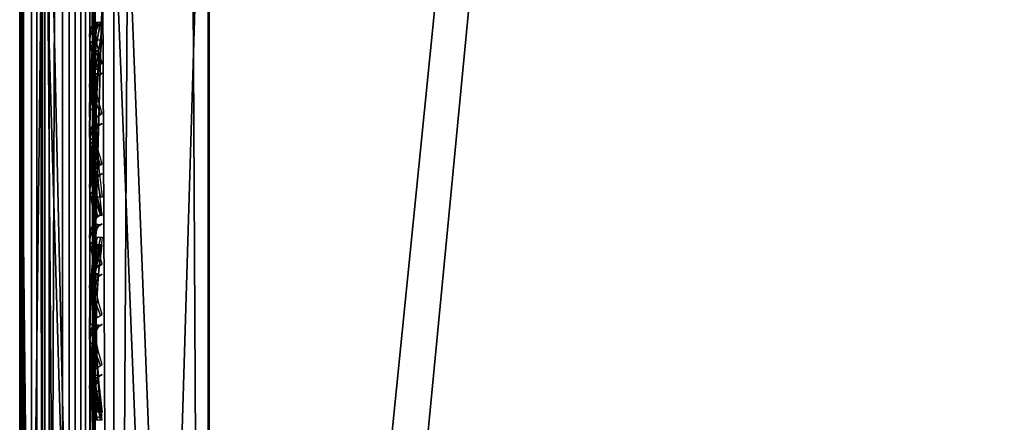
# Model space of a CAD drawing. Header units: inches. Extents: x 0 to 31.9, y -32.8 to 0.
# Tile 135 of 256: x 0 to 1.3, y -20.1 to -19.6. Entities that reach past the tile are written whole.
import ezdxf

# ---------------------------------------------------------------- set-up
doc = ezdxf.new("R2010")
doc.units = ezdxf.units.IN
doc.header["$LTSCALE"] = 0.03937
doc.header["$MEASUREMENT"] = 0
for name, color, linetype in [('A-FURN-3-ST', 151, 'Continuous'), ('A-FURN-3-ST-BK', 151, 'Continuous'), ('A-FURN-3-ST-SEAM', 250, 'Continuous'), ('A-FURN-3-STITCH', 15, 'Continuous')]:
    doc.layers.add(name, color=color, linetype=linetype)

msp = doc.modelspace()

# ---------------------------------------------------------------- meshes
at = {"layer": 'A-FURN-3-ST'}
mesh = msp.add_polyface(dxfattribs=at)
corners = [(0, -23.1604, 5.25), (0, -0.5005, 5.25), (0.0335, -23.1604, 5.125), (0.0471, -23.4405, 5.2201), (0.0121, -23.3915, 5.2691), (0.0121, -23.2855, 5.1981), (0.0472, -23.3121, 5.134), (0, -23.2561, 5.2691), (0, -23.3372, 5.3233), (0.073, -23.3237, 5.1059), (0.125, -23.1604, 5.0335), (0.1943, -23.3494, 5.0439), (0.25, -23.1604, 5), (0.2494, -23.3518, 5.0381), (0.2497, -22.7661, 17.9789), (0.25, -22.5516, 18), (0.1946, -22.7649, 17.9728), (0.125, -22.5516, 17.9665), (0.0731, -22.7518, 17.907), (0.0335, -22.5516, 17.875), (0.0473, -22.7459, 17.8771), (0.0121, -22.7323, 17.8091), (0.0121, -22.9061, 17.7562), (0.0472, -22.9326, 17.8203), (0.0121, -23.0662, 17.6707), (0.0471, -23.1047, 17.7283), (0.0121, -23.2066, 17.5555), (0.0471, -23.2556, 17.6045), (0.012, -23.3218, 17.4152), (0.047, -23.3794, 17.4537), (0, -23.3367, 17.2257), (0.012, -23.4075, 17.2551), (0, -23.2581, 17.3726), (0, -23.1524, 17.5012), (0, -23.0236, 17.6069), (0, -22.8767, 17.6853), (0, -22.7173, 17.7337), (0, -22.5516, 17.75), (0.1939, -23.3246, 17.6736), (0.2489, -23.3291, 17.6781), (0.1941, -23.1589, 17.8095), (0.2491, -23.1624, 17.8148), (0.1943, -22.9699, 17.9104), (0.2494, -22.9723, 17.9163), (0.073, -22.9442, 17.8484), (0.0729, -23.1216, 17.7536), (0.0728, -23.2771, 17.626), (0.0728, -23.4047, 17.4706), (0.1937, -23.4606, 17.508), (1.9696, -23.3764, 17.6781), (1.9799, -23.1488, 17.8528), (1.9921, -22.8839, 17.9626), (1.9787, -23.2079, 5), (0, -23.4104, 5.5002), (0, -23.3914, 5.4045), (0, -23.4016, 16.9007), (0, -0.2505, 5.5), (0, -23.3852, 17.0664)]
mesh.append_faces([[corners[k] for k in face] for face in [(0, 1, 2), (3, 4, 5, 6), (6, 5, 2), (2, 5, 0), (0, 5, 7), (7, 5, 8), (8, 5, 4), (6, 2, 9), (9, 2, 10), (9, 10, 11), (11, 10, 12), (11, 12, 13), (14, 15, 16), (16, 15, 17), (16, 17, 18), (18, 17, 19), (18, 19, 20), (20, 19, 21), (20, 21, 22, 23), (23, 22, 24, 25), (25, 24, 26, 27), (27, 26, 28, 29), (30, 31, 32), (32, 31, 28), (32, 28, 33), (33, 28, 26), (33, 26, 34), (34, 26, 24), (34, 24, 35), (35, 24, 22), (35, 22, 36), (36, 22, 21), (36, 21, 37), (37, 21, 19), (38, 39, 40), (40, 39, 41), (40, 41, 42), (42, 41, 43), (42, 43, 16), (16, 43, 14), (42, 16, 18, 44), (44, 18, 20, 23), (44, 23, 25, 45), (45, 25, 27, 46), (46, 27, 29, 47), (42, 44, 45, 40), (40, 45, 46, 38), (38, 46, 47, 48), (39, 49, 41), (41, 50, 43), (43, 51, 14), (52, 13, 12), (0, 53, 1), (7, 8, 0), (0, 8, 54), (0, 54, 53), (53, 55, 56), (55, 57, 37), (37, 57, 30), (37, 30, 32), (32, 33, 37), (37, 33, 34), (37, 34, 35), (35, 36, 37)]])
mesh = msp.add_polyface(dxfattribs=at)
corners = [(13.0748, -2.4795, 18), (13.1341, -2.201, 17.9625), (10.9613, -2.0663, 18), (11.0109, -1.786, 17.9625), (8.8349, -1.7261, 18), (8.8748, -1.4442, 17.9625), (6.698, -1.4591, 18), (6.7281, -1.176, 17.9625), (4.5532, -1.2657, 18), (4.5735, -0.9817, 17.9625), (2.403, -1.1461, 18), (13.296, -1.4403, 17.1847), (13.3037, -1.4036, 16.9), (11.1463, -1.02, 17.1847), (11.1526, -0.9831, 16.9), (0.2502, -0.8859, 17.9788), (0.25, -1.1005, 18), (13.2732, -1.5477, 17.45), (11.1272, -1.1283, 17.45), (13.2368, -1.7187, 17.6778), (11.0968, -1.3004, 17.6778), (8.9682, -0.7828, 17.45), (8.9438, -0.9559, 17.6778), (13.1894, -1.9416, 17.8526), (11.0572, -1.5248, 17.8526), (8.9119, -1.1815, 17.8526), (6.7561, -0.9121, 17.8526), (13.3037, -1.4036, 5.5), (11.1526, -0.9831, 5.5), (13.1995, -1.8926, 5), (11.0655, -1.4755, 5), (13.2394, -1.7055, 5.0381), (11.0989, -1.287, 5.0381), (11.1272, -1.1273, 5.1464), (13.2732, -1.5468, 5.1464), (11.1461, -1.0206, 5.3087), (13.2958, -1.4408, 5.3087), (8.9184, -1.1319, 5), (8.9452, -0.9425, 5.0381), (8.968, -0.7818, 5.1464), (15.318, -2.3829, 5), (8.8263, -24.1308, 5), (7.1307, -23.7908, 5), (5.4222, -23.5234, 5), (3.7038, -23.3289, 5), (6.7607, -0.8624, 5), (4.595, -0.6671, 5), (1.9787, -23.2079, 5), (2.424, -0.5465, 5), (0.25, -23.1604, 5), (0.25, -0.5005, 5), (0.0335, -23.1604, 5.125), (0, -0.5005, 5.25), (0.0335, -0.5005, 5.125), (0.125, -23.1604, 5.0335), (0.125, -0.5005, 5.0335), (0.0335, -1.1005, 17.875), (0.0122, -0.9197, 17.8092), (0, -1.1005, 17.75), (0.25, -22.5516, 18), (0.125, -22.5516, 17.9665), (0.125, -1.1005, 17.9665), (0.0335, -22.5516, 17.875), (0, -22.5516, 17.75), (0, -23.4104, 5.5002), (0, -0.2505, 5.5), (0, -23.4016, 16.9007), (0, -0.2505, 16.9), (8.958, -23.5365, 18), (15.1728, -2.965, 18), (7.2364, -23.1913, 18), (5.5016, -22.9198, 18), (3.7568, -22.7225, 18), (2.0052, -22.5997, 18)]
mesh.append_faces([[corners[k] for k in face] for face in [(0, 1, 2), (2, 1, 3), (2, 3, 4), (4, 3, 5), (4, 5, 6), (6, 5, 7), (6, 7, 8), (8, 7, 9), (8, 9, 10), (11, 12, 13), (13, 12, 14), (15, 16, 10), (17, 11, 13, 18), (19, 17, 18, 20), (20, 18, 21, 22), (23, 19, 20, 24), (24, 20, 22, 25), (1, 23, 24, 3), (3, 24, 25, 5), (5, 25, 26, 7), (12, 27, 14), (14, 27, 28), (29, 30, 31), (31, 30, 32), (31, 32, 33, 34), (34, 33, 35, 36), (36, 35, 27), (27, 35, 28), (30, 37, 32), (32, 37, 38), (32, 38, 39, 33), (40, 41, 29), (29, 42, 30), (30, 43, 37), (37, 44, 45), (45, 44, 46), (46, 47, 48), (48, 49, 50), (51, 52, 53), (51, 53, 54), (54, 53, 55), (54, 55, 49), (49, 55, 50), (56, 57, 58), (59, 16, 60), (60, 16, 61), (60, 61, 62), (62, 61, 56), (62, 56, 63), (63, 56, 58), (52, 64, 65), (65, 66, 67), (67, 66, 63), (67, 63, 58), (68, 69, 0), (70, 0, 2), (71, 2, 4), (72, 4, 6), (72, 6, 8), (72, 8, 73), (73, 8, 10), (73, 10, 59), (59, 10, 16)]])
mesh = msp.add_polyface(dxfattribs=at)
corners = [(8.9184, -1.1319, 5), (5.4222, -23.5234, 5), (3.7038, -23.3289, 5), (4.595, -0.6671, 5), (1.9787, -23.2079, 5), (2.424, -0.5465, 5), (0.25, -23.1604, 5), (7.0449, -24.2745, 16.9008), (7.0512, -24.2374, 17.1854), (5.3573, -24.0103, 16.9008), (5.3619, -23.9729, 17.1854), (3.6599, -23.8182, 16.9008), (3.6628, -23.7807, 17.1854), (1.956, -23.6986, 16.9008), (1.9571, -23.6609, 17.1854), (0.2485, -23.6516, 16.9008), (0.2486, -23.5676, 17.3215), (1.9617, -23.551, 17.4505), (0.2487, -23.4659, 17.5116), (1.9696, -23.3764, 17.6781), (0.2491, -23.1624, 17.8148), (1.9799, -23.1488, 17.8528), (0.2494, -22.9723, 17.9163), (1.9921, -22.8839, 17.9626), (0.2497, -22.7661, 17.9789), (2.0052, -22.5997, 18), (0.25, -22.5516, 18), (5.4641, -23.2019, 17.9626), (7.2364, -23.1913, 18), (5.5016, -22.9198, 18), (3.7315, -23.0059, 17.9626), (3.7568, -22.7225, 18), (7.1404, -23.7326, 17.8528), (7.1867, -23.4715, 17.9626), (5.4291, -23.4648, 17.8528), (3.7079, -23.2701, 17.8528), (7.1007, -23.9569, 17.6781), (5.3991, -23.6906, 17.6781), (3.6877, -23.4969, 17.6781), (7.0703, -24.1291, 17.4505), (5.3761, -23.8639, 17.4505), (3.6723, -23.6711, 17.4505), (7.0434, -24.2832, 5.5004), (5.3561, -24.019, 5.5004), (3.6592, -23.827, 5.5004), (1.9556, -23.7073, 5.5004), (0.2485, -23.6604, 5.5004), (7.0499, -24.2458, 5.3089), (5.361, -23.9814, 5.3089), (3.6624, -23.7891, 5.3089), (1.9571, -23.6694, 5.3089), (0.2486, -23.6223, 5.309), (1.9621, -23.5612, 5.1466), (0.2489, -23.5141, 5.1466), (1.9697, -23.3991, 5.0381), (0.2494, -23.3518, 5.0381), (3.6866, -23.5196, 5.0381), (3.672, -23.6812, 5.1466), (5.3968, -23.7131, 5.0381), (5.3753, -23.874, 5.1466), (7.1307, -23.7908, 5), (7.0972, -23.9793, 5.0381), (7.0688, -24.1391, 5.1466), (8.8349, -1.7261, 18)]
mesh.append_faces([[corners[k] for k in face] for face in [(0, 1, 2), (3, 2, 4), (5, 4, 6), (7, 8, 9), (9, 8, 10), (9, 10, 11), (11, 10, 12), (11, 12, 13), (13, 12, 14), (13, 14, 15), (16, 14, 17), (18, 17, 19), (20, 19, 21), (22, 21, 23), (24, 23, 25), (24, 25, 26), (27, 28, 29), (27, 29, 30), (30, 29, 31), (30, 31, 23), (23, 31, 25), (32, 33, 27, 34), (34, 27, 30, 35), (35, 30, 23, 21), (36, 32, 34, 37), (37, 34, 35, 38), (38, 35, 21, 19), (39, 36, 37, 40), (40, 37, 38, 41), (41, 38, 19, 17), (8, 39, 40, 10), (10, 40, 41, 12), (12, 41, 17, 14), (42, 7, 43), (43, 7, 9), (43, 9, 44), (44, 9, 11), (44, 11, 45), (45, 11, 13), (45, 13, 46), (47, 42, 43), (47, 43, 48), (48, 43, 44), (48, 44, 49), (49, 44, 45), (49, 45, 50), (50, 45, 46), (50, 51, 52), (52, 53, 54), (54, 55, 4), (4, 2, 54), (54, 2, 56), (54, 56, 57, 52), (52, 57, 49, 50), (2, 1, 56), (56, 1, 58), (56, 58, 59, 57), (57, 59, 48, 49), (1, 60, 58), (58, 60, 61), (58, 61, 62, 59), (59, 62, 47, 48), (29, 63, 31)]])
at = {"layer": 'A-FURN-3-ST-BK'}
mesh = msp.add_polyface(dxfattribs=at)
corners = [(3.78, -19.0905, 18.6366), (2.0182, -18.9594, 18.4537), (2.0172, -18.9762, 18.6366), (0.2514, -18.9131, 18.5229), (0.2513, -18.9315, 18.6366), (3.7554, -19.3899, 18.0337), (1.9967, -19.4568, 18), (2.0046, -19.2764, 18.0337), (0.25, -19.4125, 18), (0.2503, -19.298, 18.0133), (0.2506, -19.1897, 18.0524), (2.0114, -19.1203, 18.1304), (0.2509, -19.0931, 18.1153), (0.2511, -19.0136, 18.1986), (2.0162, -19.0097, 18.277), (0.2513, -18.9552, 18.2979), (0.2514, -18.921, 18.4079), (3.7403, -19.5698, 18), (2.0052, -22.5997, 18), (0.25, -22.5516, 18), (1.9926, -22.884, 17.9626), (0.2506, -22.9724, 17.9164), (0.2503, -22.7661, 17.9788), (3.7568, -22.7225, 18), (0.1951, -22.7673, 17.9848), (0.1952, -19.2994, 18.0192), (0.1961, -18.919, 18.5226), (0.1961, -18.9268, 18.409), (0.196, -18.9606, 18.3003), (0.1959, -19.0183, 18.2022), (0.1957, -19.097, 18.1199), (0.1955, -19.1924, 18.0578), (0.2515, -22.5979, 31.5464), (0.1959, -20.7704, 25.0899), (0.2514, -22.7112, 31.8491), (0.196, -22.7165, 31.8465), (0.2513, -22.8715, 32.1296), (1.9992, -22.7791, 31.8907), (2.0044, -22.646, 31.5464), (3.7538, -22.7687, 31.5464)]
mesh.append_faces([[corners[k] for k in face] for face in [(0, 1, 2), (2, 1, 3), (2, 3, 4), (5, 6, 7), (8, 9, 6), (6, 9, 7), (9, 10, 7), (7, 10, 11), (10, 12, 11), (11, 12, 13), (11, 13, 14), (14, 13, 15), (14, 15, 16), (14, 16, 1), (1, 16, 3), (17, 18, 6), (6, 18, 19), (6, 19, 8), (20, 21, 22), (20, 22, 18), (18, 22, 19), (18, 23, 20), (24, 19, 22), (9, 8, 25), (26, 4, 3), (27, 3, 16), (28, 16, 15), (29, 15, 13), (30, 13, 12), (31, 12, 10), (25, 10, 9), (32, 4, 33), (34, 32, 35), (35, 36, 34), (36, 37, 34), (34, 37, 38), (34, 38, 32), (37, 39, 38), (38, 0, 2), (38, 2, 32), (32, 2, 4)]])
mesh = msp.add_polyface(dxfattribs=at)
corners = [(0.0474, -22.7863, 18.0803), (0.0122, -22.7998, 18.1485), (0.0335, -22.5516, 18.125), (0, -22.5516, 18.25), (0, -22.8148, 18.224), (0.0733, -22.7803, 18.0505), (0.125, -22.5516, 18.0335), (0.1951, -22.7673, 17.9848), (0.25, -22.5516, 18), (0, -19.4125, 18.25), (0.0335, -19.4125, 18.125), (0.125, -19.4125, 18.0335), (0.25, -19.4125, 18), (0.1952, -19.2994, 18.0192), (0.0733, -19.3148, 18.0844), (0.0475, -19.3217, 18.1139), (0.0122, -19.3376, 18.1816), (0, -19.3011, 18.2762), (0.0122, -19.2667, 18.2072), (0.1959, -20.7704, 25.0899), (0.2513, -18.9315, 18.6366), (0.1258, -18.9633, 18.6276), (0.0737, -20.8347, 25.0716), (0.0337, -19.0514, 18.6026), (0.0475, -20.8641, 25.0633), (0.0122, -20.9311, 25.0443), (0.0337, -22.7178, 31.5124), (0, -22.8384, 31.4781), (0, -19.172, 18.5683), (0.1258, -22.6297, 31.5374), (0.2515, -22.5979, 31.5464), (0.196, -22.7165, 31.8465), (0.0737, -22.777, 31.8182), (0.0477, -22.8046, 31.8052)]
mesh.append_faces([[corners[k] for k in face] for face in [(0, 1, 2), (2, 1, 3), (3, 1, 4), (0, 2, 5), (5, 2, 6), (5, 6, 7), (7, 6, 8), (3, 9, 2), (2, 9, 10), (2, 10, 6), (6, 10, 11), (6, 11, 8), (8, 11, 12), (13, 12, 11), (13, 11, 14), (14, 11, 10), (14, 10, 15), (15, 10, 16), (10, 9, 16), (16, 9, 17), (16, 17, 18), (19, 20, 21), (19, 21, 22), (22, 21, 23), (22, 23, 24), (24, 23, 25), (24, 25, 26), (26, 25, 27), (27, 25, 28), (28, 25, 23), (24, 26, 22), (22, 26, 29), (22, 29, 19), (19, 29, 30), (31, 30, 29), (31, 29, 32), (32, 29, 26), (32, 26, 33), (4, 27, 3), (3, 27, 9), (9, 27, 28)]])
at = {"layer": 'A-FURN-3-ST-SEAM'}
mesh = msp.add_polyface(dxfattribs=at)
corners = [(0.0734, -8.2503, 17.8563), (0.0872, -8.2503, 17.8675), (0.0872, -15.4006, 17.8675), (0.0734, -15.4006, 17.8563), (0.0872, -22.5508, 17.8675), (0.0734, -22.5508, 17.8563), (0.0872, -22.7272, 17.8512), (0.0734, -22.7251, 17.8401), (0.1, -22.7329, 17.8831), (0.0965, -22.7299, 17.866), (0.1, -22.5508, 17.9), (0.0965, -22.5508, 17.8826), (0.1, -15.4006, 17.9), (0.0965, -15.4006, 17.8826), (0.1, -8.2503, 17.9), (0.0965, -8.2503, 17.8826), (0.0567, -22.7241, 17.8344), (0.0567, -22.5508, 17.8505), (0.0567, -15.4006, 17.8505), (0.0567, -8.2503, 17.8505), (0.0228, -8.2503, 17.8588), (0.039, -8.2503, 17.8515), (0.039, -15.4006, 17.8515), (0.0228, -15.4006, 17.8588), (0.039, -22.5508, 17.8515), (0.0228, -22.5508, 17.8588), (0.039, -22.7242, 17.8354), (0.0228, -22.7256, 17.8426), (0.0019, -22.7307, 17.8701), (0.0019, -22.5508, 17.8868), (0.0019, -15.4006, 17.8868), (0.0019, -8.2503, 17.8868), (0.0051, -8.2503, 17.9217), (0.0003, -8.2503, 17.9045), (0.0003, -15.4006, 17.9045), (0.0051, -15.4006, 17.9217), (0.0003, -22.5508, 17.9045), (0.0051, -22.5508, 17.9217), (0.0003, -22.7339, 17.8875), (0.0051, -22.737, 17.9044), (0.0655, -22.7417, 17.9294), (0.0812, -22.7402, 17.9214), (0.0812, -22.5508, 17.939), (0.0655, -22.5508, 17.9472), (0.0812, -15.4006, 17.939), (0.0655, -15.4006, 17.9472), (0.0812, -8.2503, 17.939), (0.0655, -8.2503, 17.9472), (0.0929, -22.7377, 17.9082), (0.0929, -22.5508, 17.9255), (0.0929, -15.4006, 17.9255), (0.0929, -8.2503, 17.9255), (0.0304, -8.2503, 17.9459), (0.0304, -15.4006, 17.9459), (0.0304, -22.5508, 17.9459), (0.0304, -22.7414, 17.9282), (0.0155, -8.2503, 17.9362), (0.0155, -15.4006, 17.9362), (0.0155, -22.5508, 17.9362), (0.0155, -22.7397, 17.9187)]
mesh.append_faces([[corners[k] for k in face] for face in [(0, 1, 2, 3), (3, 2, 4, 5), (5, 4, 6, 7), (8, 9, 10), (10, 9, 11), (10, 11, 12), (12, 11, 13), (12, 13, 14), (14, 13, 15), (7, 16, 17, 5), (5, 17, 18, 3), (3, 18, 19, 0), (20, 21, 22, 23), (23, 22, 24, 25), (25, 24, 26, 27), (27, 28, 29, 25), (25, 29, 30, 23), (23, 30, 31, 20), (32, 33, 34, 35), (35, 34, 36, 37), (37, 36, 38, 39), (40, 41, 42, 43), (43, 42, 44, 45), (45, 44, 46, 47), (41, 48, 49, 42), (42, 49, 50, 44), (44, 50, 51, 46), (48, 8, 49), (49, 8, 10), (49, 10, 50), (50, 10, 12), (50, 12, 51), (51, 12, 14), (47, 52, 53, 45), (45, 53, 54, 43), (43, 54, 55, 40), (52, 56, 57, 53), (53, 57, 58, 54), (54, 58, 59, 55), (56, 32, 35, 57), (57, 35, 37, 58), (58, 37, 39, 59), (1, 15, 13, 2), (2, 13, 11, 4), (4, 11, 9, 6), (21, 19, 18, 22), (22, 18, 17, 24), (24, 17, 16, 26), (33, 31, 30, 34), (34, 30, 29, 36), (36, 29, 28, 38)]])
mesh = msp.add_polyface(dxfattribs=at)
corners = [(0.0872, -20.2804, 22.9037), (0.0734, -20.2912, 22.9006), (0.0734, -19.0691, 18.5973), (0.0872, -19.0582, 18.6004), (0.0872, -19.3287, 18.142), (0.0734, -19.3313, 18.153), (0.0734, -19.4118, 18.1437), (0.0872, -19.4118, 18.1325), (0.0734, -21.5045, 18.1437), (0.0872, -21.5045, 18.1325), (0.039, -21.5045, 18.1485), (0.0567, -21.5045, 18.1495), (0.0567, -19.4118, 18.1495), (0.039, -19.4118, 18.1485), (0.0567, -19.3326, 18.1586), (0.039, -19.3324, 18.1576), (0.039, -19.0737, 18.596), (0.0567, -19.0746, 18.5957), (0.0567, -20.2968, 22.899), (0.039, -20.2958, 22.8993), (0.0228, -20.2887, 22.9013), (0.0228, -19.0666, 18.598), (0.0228, -19.3307, 18.1505), (0.0228, -19.4118, 18.1412), (0.0228, -21.5045, 18.1412), (0.0003, -21.5045, 18.0955), (0.0019, -21.5045, 18.1132), (0.0019, -19.4118, 18.1132), (0.0003, -19.4118, 18.0955), (0.0019, -19.3244, 18.1232), (0.0003, -19.3204, 18.106), (0.0003, -19.0226, 18.6105), (0.0019, -19.0397, 18.6057), (0.0019, -20.2618, 22.9089), (0.0003, -20.2448, 22.9138), (0.0051, -20.2283, 22.9185), (0.0051, -19.0061, 18.6152), (0.0051, -19.3165, 18.0892), (0.0051, -19.4118, 18.0783), (0.0051, -21.5045, 18.0783), (0.0812, -21.5045, 18.061), (0.0655, -21.5045, 18.0528), (0.0655, -19.4118, 18.0528), (0.0812, -19.4118, 18.061), (0.0812, -18.9895, 18.6199), (0.0655, -18.9816, 18.6222), (0.0655, -20.2038, 22.9254), (0.0812, -20.2116, 22.9232), (0.0929, -20.2246, 22.9195), (0.0929, -19.0024, 18.6163), (0.0929, -19.4118, 18.0745), (0.0929, -21.5045, 18.0745), (0.1, -19.4118, 18.1), (0.1, -19.3214, 18.1104), (0.1, -19.027, 18.6093), (0.1, -20.2491, 22.9125), (0.0965, -19.4118, 18.1174), (0.1, -21.5045, 18.1), (0.0965, -19.3253, 18.1273), (0.0965, -19.0437, 18.6045), (0.0965, -20.2658, 22.9078), (0.0304, -20.205, 22.9251), (0.0304, -18.9829, 18.6218), (0.0304, -19.4118, 18.0541), (0.0304, -21.5045, 18.0541), (0.0155, -20.2143, 22.9224), (0.0155, -18.9922, 18.6192), (0.0155, -19.4118, 18.0638), (0.0155, -21.5045, 18.0638), (0.0965, -21.5045, 18.1174)]
mesh.append_faces([[corners[k] for k in face] for face in [(0, 1, 2, 3), (4, 5, 6, 7), (7, 6, 8, 9), (10, 11, 12, 13), (13, 12, 14, 15), (16, 17, 18, 19), (19, 20, 21, 16), (15, 22, 23, 13), (13, 23, 24, 10), (25, 26, 27, 28), (28, 27, 29, 30), (31, 32, 33, 34), (34, 35, 36, 31), (30, 37, 38, 28), (28, 38, 39, 25), (40, 41, 42, 43), (44, 45, 46, 47), (47, 48, 49, 44), (43, 50, 51, 40), (52, 51, 50), (52, 50, 53), (54, 49, 55), (55, 49, 48), (56, 57, 52), (56, 52, 58), (59, 54, 60), (60, 54, 55), (61, 46, 45, 62), (63, 42, 41, 64), (65, 61, 62, 66), (67, 63, 64, 68), (35, 65, 66, 36), (38, 67, 68, 39), (20, 33, 32, 21), (22, 29, 27, 23), (23, 27, 26, 24), (1, 18, 17, 2), (5, 14, 12, 6), (6, 12, 11, 8), (60, 0, 3, 59), (58, 4, 7, 56), (56, 7, 9, 69)]])
mesh = msp.add_polyface(dxfattribs=at)
corners = [(0.0872, -22.7246, 31.5102), (0.0734, -22.7354, 31.5071), (0.0734, -20.2912, 22.9006), (0.0872, -20.2804, 22.9037), (0.0872, -21.5045, 18.1325), (0.0734, -21.5045, 18.1437), (0.0734, -22.5508, 18.1437), (0.0872, -22.5508, 18.1325), (0.039, -22.5508, 18.1485), (0.0567, -22.5508, 18.1495), (0.0567, -21.5045, 18.1495), (0.039, -21.5045, 18.1485), (0.039, -20.2958, 22.8993), (0.0567, -20.2968, 22.899), (0.0567, -22.741, 31.5055), (0.039, -22.74, 31.5058), (0.0228, -22.733, 31.5078), (0.0228, -20.2887, 22.9013), (0.0228, -21.5045, 18.1412), (0.0228, -22.5508, 18.1412), (0.0003, -22.5508, 18.0955), (0.0019, -22.5508, 18.1132), (0.0019, -21.5045, 18.1132), (0.0003, -21.5045, 18.0955), (0.0003, -20.2448, 22.9138), (0.0019, -20.2618, 22.9089), (0.0019, -22.7061, 31.5155), (0.0003, -22.689, 31.5203), (0.0051, -22.6725, 31.525), (0.0051, -20.2283, 22.9185), (0.0051, -21.5045, 18.0783), (0.0051, -22.5508, 18.0783), (0.0812, -22.6941, 18.052), (0.0655, -22.6931, 18.0439), (0.0655, -22.5508, 18.0528), (0.0812, -22.5508, 18.061), (0.0655, -21.5045, 18.0528), (0.0812, -21.5045, 18.061), (0.0812, -20.2116, 22.9232), (0.0655, -20.2038, 22.9254), (0.0655, -22.648, 31.532), (0.0812, -22.6559, 31.5297), (0.0929, -22.6688, 31.526), (0.0929, -20.2246, 22.9195), (0.0929, -21.5045, 18.0745), (0.0929, -22.5508, 18.0745), (0.0929, -22.6958, 18.0654), (0.1, -22.5508, 18.1), (0.1, -21.5045, 18.1), (0.1, -19.4118, 18.1), (0.1, -20.2491, 22.9125), (0.1, -22.6934, 31.5191), (0.0965, -22.5508, 18.1174), (0.1, -22.699, 18.0907), (0.0965, -21.5045, 18.1174), (0.0965, -19.4118, 18.1174), (0.0965, -20.2658, 22.9078), (0.0965, -22.7101, 31.5143), (0.0304, -22.6493, 31.5316), (0.0304, -20.205, 22.9251), (0.0304, -21.5045, 18.0541), (0.0304, -22.5508, 18.0541), (0.0304, -22.6933, 18.0452), (0.0155, -22.6586, 31.529), (0.0155, -20.2143, 22.9224), (0.0155, -21.5045, 18.0638), (0.0155, -22.5508, 18.0638), (0.0155, -22.6945, 18.0548)]
mesh.append_faces([[corners[k] for k in face] for face in [(0, 1, 2, 3), (4, 5, 6, 7), (8, 9, 10, 11), (12, 13, 14, 15), (15, 16, 17, 12), (11, 18, 19, 8), (20, 21, 22, 23), (24, 25, 26, 27), (27, 28, 29, 24), (23, 30, 31, 20), (32, 33, 34, 35), (35, 34, 36, 37), (38, 39, 40, 41), (41, 42, 43, 38), (37, 44, 45, 35), (35, 45, 46, 32), (47, 46, 45), (47, 45, 48), (48, 45, 44), (48, 44, 49), (50, 43, 51), (51, 43, 42), (52, 53, 47), (52, 47, 54), (54, 47, 48), (54, 48, 55), (56, 50, 57), (57, 50, 51), (58, 40, 39, 59), (60, 36, 34, 61), (61, 34, 33, 62), (63, 58, 59, 64), (65, 60, 61, 66), (66, 61, 62, 67), (28, 63, 64, 29), (30, 65, 66, 31), (16, 26, 25, 17), (18, 22, 21, 19), (1, 14, 13, 2), (5, 10, 9, 6), (57, 0, 3, 56), (54, 4, 7, 52)]])
at = {"layer": 'A-FURN-3-STITCH'}
mesh = msp.add_polymesh((7, 4), dxfattribs=at)
for k, corner in enumerate([(0.1007, -19.582, 18.0526), (0.1028, -19.582, 18.0512), (0.1071, -19.582, 18.0483), (0.1093, -19.582, 18.0468), (0.0964, -19.6204, 18.0463), (0.096, -19.6204, 18.0411), (0.1003, -19.6204, 18.0382), (0.105, -19.6204, 18.0404), (0.0938, -19.6592, 18.0424), (0.0934, -19.6592, 18.0372), (0.0977, -19.6592, 18.0343), (0.1024, -19.6592, 18.0366), (0.0929, -19.6983, 18.0411), (0.0926, -19.6983, 18.0359), (0.0969, -19.6983, 18.033), (0.1016, -19.6983, 18.0353), (0.0938, -19.7374, 18.0424), (0.0934, -19.7374, 18.0372), (0.0977, -19.7374, 18.0343), (0.1024, -19.7374, 18.0365), (0.0964, -19.7762, 18.0461), (0.096, -19.7762, 18.0409), (0.1003, -19.7762, 18.038), (0.105, -19.7762, 18.0403), (0.1007, -19.8145, 18.0524), (0.1028, -19.8145, 18.0509), (0.1071, -19.8145, 18.048), (0.1093, -19.8145, 18.0466)]):
    mesh.set_mesh_vertex(divmod(k, 4), corner)
mesh = msp.add_polymesh((7, 4), dxfattribs=at)
for k, corner in enumerate([(0.1093, -19.5833, 20.7294), (0.1071, -19.5848, 20.7291), (0.1028, -19.5876, 20.7284), (0.1007, -19.589, 20.7281), (0.105, -19.586, 20.7682), (0.1003, -19.5838, 20.7687), (0.096, -19.5866, 20.768), (0.0964, -19.5917, 20.7669), (0.1024, -19.5912, 20.8069), (0.0977, -19.589, 20.8074), (0.0934, -19.5918, 20.8067), (0.0938, -19.5969, 20.8055), (0.1016, -19.599, 20.8452), (0.0969, -19.5967, 20.8457), (0.0926, -19.5996, 20.845), (0.0929, -19.6046, 20.8438), (0.1024, -19.6092, 20.8829), (0.0977, -19.607, 20.8834), (0.0934, -19.6098, 20.8828), (0.0938, -19.6149, 20.8816), (0.105, -19.6218, 20.9198), (0.1003, -19.6196, 20.9204), (0.096, -19.6224, 20.9197), (0.0964, -19.6275, 20.9185), (0.1093, -19.6368, 20.9557), (0.1071, -19.6381, 20.9554), (0.1028, -19.641, 20.9547), (0.1007, -19.6425, 20.9544)]):
    mesh.set_mesh_vertex(divmod(k, 4), corner)
mesh = msp.add_polymesh((7, 4), dxfattribs=at)
for k, corner in enumerate([(0.1093, -19.6062, 17.9558), (0.1071, -19.6062, 17.9543), (0.1028, -19.6061, 17.9514), (0.1007, -19.6061, 17.9499), (0.105, -19.6446, 17.9615), (0.1003, -19.6447, 17.9637), (0.096, -19.6446, 17.9608), (0.0964, -19.6446, 17.9556), (0.1024, -19.6835, 17.9646), (0.0977, -19.6836, 17.9669), (0.0934, -19.6835, 17.964), (0.0938, -19.6834, 17.9588), (0.1016, -19.7226, 17.9652), (0.0969, -19.7227, 17.9675), (0.0926, -19.7226, 17.9646), (0.0929, -19.7225, 17.9594), (0.1024, -19.7617, 17.9633), (0.0977, -19.7617, 17.9656), (0.0934, -19.7617, 17.9627), (0.0938, -19.7616, 17.9575), (0.105, -19.8004, 17.9589), (0.1003, -19.8005, 17.9611), (0.096, -19.8004, 17.9582), (0.0964, -19.8003, 17.953), (0.1093, -19.8387, 17.9519), (0.1071, -19.8386, 17.9505), (0.1028, -19.8386, 17.9476), (0.1007, -19.8386, 17.9461)]):
    mesh.set_mesh_vertex(divmod(k, 4), corner)
mesh = msp.add_polymesh((7, 4), dxfattribs=at)
for k, corner in enumerate([(0.1093, -19.65, 20.9641), (0.1071, -19.6514, 20.9638), (0.1028, -19.6543, 20.9631), (0.1007, -19.6557, 20.9628), (0.105, -19.6527, 21.0029), (0.1003, -19.6504, 21.0034), (0.096, -19.6533, 21.0028), (0.0964, -19.6583, 21.0016), (0.1024, -19.6579, 21.0416), (0.0977, -19.6557, 21.0421), (0.0934, -19.6585, 21.0414), (0.0938, -19.6636, 21.0402), (0.1016, -19.6656, 21.0799), (0.0969, -19.6634, 21.0804), (0.0926, -19.6663, 21.0798), (0.0929, -19.6713, 21.0786), (0.1024, -19.6758, 21.1176), (0.0977, -19.6736, 21.1182), (0.0934, -19.6765, 21.1175), (0.0938, -19.6815, 21.1163), (0.105, -19.6885, 21.1546), (0.1003, -19.6863, 21.1551), (0.096, -19.6891, 21.1544), (0.0964, -19.6942, 21.1532), (0.1093, -19.7034, 21.1904), (0.1071, -19.7048, 21.1901), (0.1028, -19.7077, 21.1894), (0.1007, -19.7091, 21.1891)]):
    mesh.set_mesh_vertex(divmod(k, 4), corner)
mesh = msp.add_polymesh((7, 4), dxfattribs=at)
for k, corner in enumerate([(0.1093, -19.7166, 21.1989), (0.1071, -19.7181, 21.1985), (0.1028, -19.7209, 21.1979), (0.1007, -19.7223, 21.1975), (0.105, -19.7193, 21.2376), (0.1003, -19.7171, 21.2382), (0.096, -19.7199, 21.2375), (0.0964, -19.725, 21.2363), (0.1024, -19.7245, 21.2763), (0.0977, -19.7223, 21.2768), (0.0934, -19.7252, 21.2762), (0.0938, -19.7302, 21.275), (0.1016, -19.7323, 21.3146), (0.0969, -19.7301, 21.3151), (0.0926, -19.7329, 21.3145), (0.0929, -19.738, 21.3133), (0.1024, -19.7425, 21.3524), (0.0977, -19.7403, 21.3529), (0.0934, -19.7431, 21.3522), (0.0938, -19.7482, 21.351), (0.105, -19.7551, 21.3893), (0.1003, -19.7529, 21.3898), (0.096, -19.7558, 21.3891), (0.0964, -19.7608, 21.3879), (0.1093, -19.7701, 21.4252), (0.1071, -19.7715, 21.4248), (0.1028, -19.7743, 21.4242), (0.1007, -19.7758, 21.4238)]):
    mesh.set_mesh_vertex(divmod(k, 4), corner)
mesh = msp.add_polymesh((7, 4), dxfattribs=at)
for k, corner in enumerate([(0.1093, -19.7833, 21.4336), (0.1071, -19.7847, 21.4333), (0.1028, -19.7876, 21.4326), (0.1007, -19.789, 21.4323), (0.105, -19.786, 21.4724), (0.1003, -19.7838, 21.4729), (0.096, -19.7866, 21.4722), (0.0964, -19.7917, 21.471), (0.1024, -19.7912, 21.511), (0.0977, -19.789, 21.5116), (0.0934, -19.7918, 21.5109), (0.0938, -19.7969, 21.5097), (0.1016, -19.7989, 21.5494), (0.0969, -19.7967, 21.5499), (0.0926, -19.7996, 21.5492), (0.0929, -19.8046, 21.548), (0.1024, -19.8092, 21.5871), (0.0977, -19.807, 21.5876), (0.0934, -19.8098, 21.5869), (0.0938, -19.8148, 21.5857), (0.105, -19.8218, 21.624), (0.1003, -19.8196, 21.6245), (0.096, -19.8224, 21.6239), (0.0964, -19.8275, 21.6227), (0.1093, -19.8368, 21.6599), (0.1071, -19.8381, 21.6595), (0.1028, -19.841, 21.6589), (0.1007, -19.8424, 21.6585)]):
    mesh.set_mesh_vertex(divmod(k, 4), corner)
mesh = msp.add_polymesh((7, 4), dxfattribs=at)
for k, corner in enumerate([(0.1093, -19.85, 21.6683), (0.1071, -19.8514, 21.668), (0.1028, -19.8543, 21.6673), (0.1007, -19.8557, 21.667), (0.105, -19.8526, 21.7071), (0.1003, -19.8504, 21.7076), (0.096, -19.8533, 21.7069), (0.0964, -19.8583, 21.7057), (0.1024, -19.8579, 21.7458), (0.0977, -19.8557, 21.7463), (0.0934, -19.8585, 21.7456), (0.0938, -19.8635, 21.7444), (0.1016, -19.8656, 21.7841), (0.0969, -19.8634, 21.7846), (0.0926, -19.8662, 21.7839), (0.0929, -19.8713, 21.7827), (0.1024, -19.8758, 21.8218), (0.0977, -19.8736, 21.8223), (0.0934, -19.8765, 21.8217), (0.0938, -19.8815, 21.8205), (0.105, -19.8885, 21.8587), (0.1003, -19.8862, 21.8592), (0.096, -19.8891, 21.8586), (0.0964, -19.8941, 21.8574), (0.1093, -19.9034, 21.8946), (0.1071, -19.9048, 21.8943), (0.1028, -19.9076, 21.8936), (0.1007, -19.9091, 21.8933)]):
    mesh.set_mesh_vertex(divmod(k, 4), corner)
mesh = msp.add_polymesh((7, 4), dxfattribs=at)
for k, corner in enumerate([(0.1007, -19.8674, 18.0526), (0.1028, -19.8674, 18.0512), (0.1071, -19.8674, 18.0483), (0.1093, -19.8674, 18.0468), (0.0964, -19.9058, 18.0463), (0.096, -19.9058, 18.0411), (0.1003, -19.9058, 18.0382), (0.105, -19.9058, 18.0404), (0.0938, -19.9446, 18.0424), (0.0934, -19.9446, 18.0372), (0.0977, -19.9446, 18.0343), (0.1024, -19.9446, 18.0366), (0.0929, -19.9837, 18.0411), (0.0926, -19.9837, 18.0359), (0.0969, -19.9836, 18.033), (0.1016, -19.9837, 18.0353), (0.0938, -20.0227, 18.0424), (0.0934, -20.0227, 18.0372), (0.0977, -20.0227, 18.0343), (0.1024, -20.0227, 18.0365), (0.0964, -20.0616, 18.0461), (0.096, -20.0616, 18.0409), (0.1003, -20.0616, 18.038), (0.105, -20.0616, 18.0403), (0.1007, -20.0999, 18.0524), (0.1028, -20.0999, 18.0509), (0.1071, -20.0999, 18.048), (0.1093, -20.0999, 18.0466)]):
    mesh.set_mesh_vertex(divmod(k, 4), corner)
mesh = msp.add_polymesh((7, 4), dxfattribs=at)
for k, corner in enumerate([(0.1093, -19.8777, 17.9558), (0.1071, -19.8777, 17.9543), (0.1028, -19.8777, 17.9514), (0.1007, -19.8776, 17.9499), (0.105, -19.9162, 17.9615), (0.1003, -19.9162, 17.9637), (0.096, -19.9162, 17.9608), (0.0964, -19.9161, 17.9556), (0.1024, -19.9551, 17.9646), (0.0977, -19.9551, 17.9669), (0.0934, -19.9551, 17.964), (0.0938, -19.955, 17.9588), (0.1016, -19.9942, 17.9652), (0.0969, -19.9942, 17.9675), (0.0926, -19.9941, 17.9646), (0.0929, -19.9941, 17.9594), (0.1024, -20.0332, 17.9633), (0.0977, -20.0332, 17.9656), (0.0934, -20.0332, 17.9627), (0.0938, -20.0331, 17.9575), (0.105, -20.072, 17.9589), (0.1003, -20.072, 17.9611), (0.096, -20.0719, 17.9582), (0.0964, -20.0719, 17.953), (0.1093, -20.1102, 17.9519), (0.1071, -20.1102, 17.9505), (0.1028, -20.1101, 17.9476), (0.1007, -20.1101, 17.9461)]):
    mesh.set_mesh_vertex(divmod(k, 4), corner)
mesh = msp.add_polymesh((7, 4), dxfattribs=at)
for k, corner in enumerate([(0.1093, -19.9166, 21.903), (0.1071, -19.9181, 21.9027), (0.1028, -19.9209, 21.902), (0.1007, -19.9223, 21.9017), (0.105, -19.9193, 21.9418), (0.1003, -19.9171, 21.9423), (0.096, -19.9199, 21.9417), (0.0964, -19.925, 21.9405), (0.1024, -19.9245, 21.9805), (0.0977, -19.9223, 21.981), (0.0934, -19.9252, 21.9803), (0.0938, -19.9302, 21.9791), (0.1016, -19.9323, 22.0188), (0.0969, -19.9301, 22.0193), (0.0926, -19.9329, 22.0186), (0.0929, -19.938, 22.0175), (0.1024, -19.9425, 22.0565), (0.0977, -19.9403, 22.0571), (0.0934, -19.9431, 22.0564), (0.0938, -19.9482, 22.0552), (0.105, -19.9551, 22.0934), (0.1003, -19.9529, 22.094), (0.096, -19.9557, 22.0933), (0.0964, -19.9608, 22.0921), (0.1093, -19.9701, 22.1293), (0.1071, -19.9715, 22.129), (0.1028, -19.9743, 22.1283), (0.1007, -19.9758, 22.128)]):
    mesh.set_mesh_vertex(divmod(k, 4), corner)
mesh = msp.add_polymesh((7, 4), dxfattribs=at)
for k, corner in enumerate([(0.1093, -19.9833, 22.1378), (0.1071, -19.9847, 22.1374), (0.1028, -19.9876, 22.1368), (0.1007, -19.989, 22.1364), (0.105, -19.986, 22.1765), (0.1003, -19.9837, 22.1771), (0.096, -19.9866, 22.1764), (0.0964, -19.9916, 22.1752), (0.1024, -19.9912, 22.2152), (0.0977, -19.989, 22.2157), (0.0934, -19.9918, 22.2151), (0.0938, -19.9969, 22.2139), (0.1016, -19.9989, 22.2535), (0.0969, -19.9967, 22.254), (0.0926, -19.9996, 22.2534), (0.0929, -20.0046, 22.2522), (0.1024, -20.0091, 22.2913), (0.0977, -20.0069, 22.2918), (0.0934, -20.0098, 22.2911), (0.0938, -20.0148, 22.2899), (0.105, -20.0218, 22.3282), (0.1003, -20.0196, 22.3287), (0.096, -20.0224, 22.328), (0.0964, -20.0275, 22.3268), (0.1093, -20.0367, 22.364), (0.1071, -20.0381, 22.3637), (0.1028, -20.041, 22.363), (0.1007, -20.0424, 22.3627)]):
    mesh.set_mesh_vertex(divmod(k, 4), corner)
mesh = msp.add_polymesh((7, 4), dxfattribs=at)
for k, corner in enumerate([(0.1093, -20.0499, 22.3725), (0.1071, -20.0514, 22.3721), (0.1028, -20.0542, 22.3715), (0.1007, -20.0556, 22.3711), (0.105, -20.0526, 22.4113), (0.1003, -20.0504, 22.4118), (0.096, -20.0533, 22.4111), (0.0964, -20.0583, 22.4099), (0.1024, -20.0578, 22.4499), (0.0977, -20.0556, 22.4505), (0.0934, -20.0585, 22.4498), (0.0938, -20.0635, 22.4486), (0.1016, -20.0656, 22.4882), (0.0969, -20.0634, 22.4888), (0.0926, -20.0662, 22.4881), (0.0929, -20.0713, 22.4869), (0.1024, -20.0758, 22.526), (0.0977, -20.0736, 22.5265), (0.0934, -20.0764, 22.5258), (0.0938, -20.0815, 22.5246), (0.105, -20.0884, 22.5629), (0.1003, -20.0862, 22.5634), (0.096, -20.0891, 22.5627), (0.0964, -20.0941, 22.5616), (0.1093, -20.1034, 22.5988), (0.1071, -20.1048, 22.5984), (0.1028, -20.1076, 22.5978), (0.1007, -20.1091, 22.5974)]):
    mesh.set_mesh_vertex(divmod(k, 4), corner)

doc.saveas('drawing.dxf')
